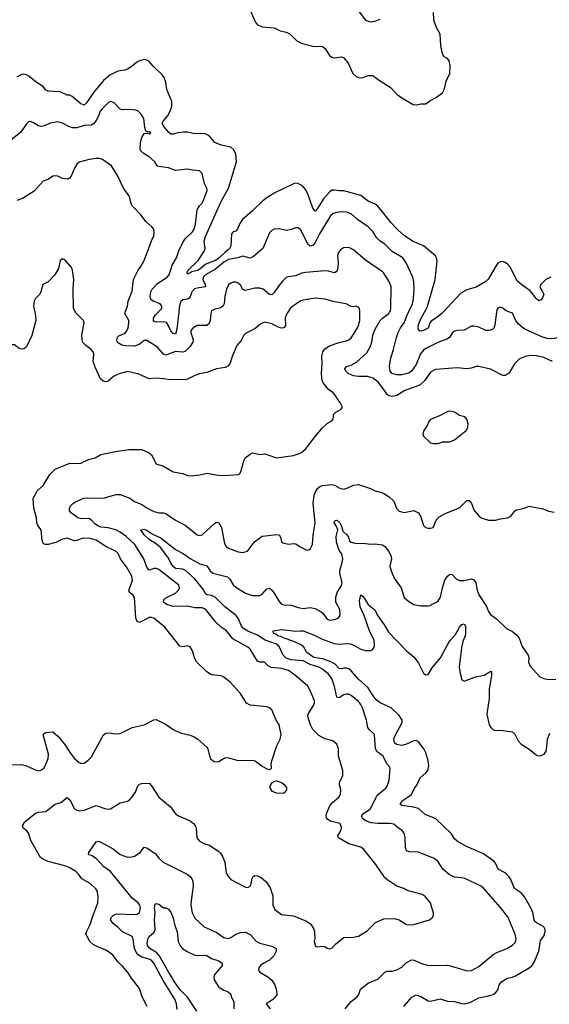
# Model space of a CAD drawing. Header units: inches. Extents: x 1473912 to 1647258, y 640388 to 773423.
# Tile 134 of 256: x 1536974 to 1541377, y 694247 to 702431. Entities that reach past the tile are written whole.
import ezdxf

# ---------------------------------------------------------------- set-up
doc = ezdxf.new("R2010")
doc.units = ezdxf.units.IN
doc.header["$MEASUREMENT"] = 0
for name, color, linetype in [('B5639', 7, 'Continuous'), ('B5649', 7, 'Continuous'), ('B5730', 7, 'Continuous'), ('B5740', 7, 'Continuous')]:
    doc.layers.add(name, color=color, linetype=linetype)

msp = doc.modelspace()

# ---------------------------------------------------------------- linework, layer by layer
at = {"layer": 'B5639', "color": 5}
for points, elevation in [([(1537099.7, 700000), (1537105.2, 699970), (1537107.5, 699930), (1537075.5, 699804.5), (1537030, 699711.3), (1537010, 699695.4), (1536990, 699692.4), (1536970, 699697.4), (1536930, 699729.5), (1536910, 699729.5), (1536868.4, 699690), (1536850, 699678.5), (1536830, 699672.9), (1536790, 699677.4), (1536701.8, 699721.8), (1536672.9, 699752.9), (1536510, 699971.6), (1536482.6, 700000)], 780), ([(1536850, 696237.7), (1536990, 696240.5), (1537030, 696228.4), (1537110, 696193.7), (1537130, 696189.1), (1537150, 696194), (1537175.6, 696210), (1537187.3, 696230), (1537209.7, 696290.3), (1537213.9, 696326.1), (1537169.6, 696490.4), (1537190, 696506.8), (1537249.2, 696510.8), (1537290, 696477), (1537347.9, 696410), (1537398.5, 696330), (1537430, 696290.3), (1537470, 696256.5), (1537490, 696248.8), (1537510, 696250.3), (1537543.9, 696276.1), (1537570, 696304.9), (1537670, 696486), (1537690, 696500.7), (1537715.1, 696504.9), (1537770, 696494.9), (1537810, 696499.1), (1537910, 696546.8), (1538010, 696570.6), (1538090, 696610.8), (1538110, 696614.8), (1538193.2, 696573.2), (1538250, 696531), (1538276.8, 696516.8), (1538319.8, 696499.8), (1538390, 696485.5), (1538426, 696470), (1538456, 696450), (1538530, 696384.7), (1538538.8, 696370), (1538558, 696290), (1538590, 696266), (1538610, 696262.8), (1538630, 696266), (1538669.5, 696290.5), (1538690, 696297.3), (1538710, 696296.3), (1538790, 696274.9), (1538910, 696276.3), (1538930.4, 696270.4), (1538990, 696227.3), (1539030, 696204.7), (1539050, 696198), (1539068, 696210), (1539065.6, 696245.6), (1539069.4, 696270), (1539109.5, 696390), (1539139.5, 696450), (1539147.3, 696490), (1539131.8, 696570), (1539107.3, 696610), (1539070, 696696), (1539050, 696712.7), (1539030, 696720.9), (1538890, 696734.7), (1538860.9, 696750), (1538809.5, 696830), (1538723.6, 696923.6), (1538670, 696967.6), (1538650, 696978.7), (1538570, 696984.7), (1538530, 697011.2), (1538447.1, 697090), (1538426.4, 697126.4), (1538410, 697185.2), (1538390, 697218), (1538370, 697227.6), (1538330, 697218.7), (1538304.8, 697224.8), (1538181.7, 697381.7), (1538090, 697455.4), (1538070, 697463.1), (1538050, 697462.3), (1537987.9, 697427.9), (1537970, 697421.7), (1537950, 697427.6), (1537940.4, 697460.4), (1537929, 697629), (1537913.7, 697650), (1537886.9, 697670), (1537882, 697690), (1537910.7, 697770), (1537906.5, 697806.5), (1537863.3, 697883.3), (1537811.1, 697951.1), (1537793.2, 697993.2), (1537776, 698010), (1537690, 698053.3), (1537610, 698106), (1537550, 698121), (1537490, 698118.7), (1537450, 698100.8), (1537430, 698098.4), (1537370, 698121.5), (1537330, 698112), (1537274.1, 698085.9), (1537210, 698069.8), (1537188.6, 698068.6), (1537173.3, 698073.3), (1537162.5, 698102.5), (1537153.1, 698190), (1537126.2, 698226.2), (1537115.6, 698250), (1537114.5, 698290), (1537092.1, 698370), (1537087, 698450), (1537121.5, 698518.5), (1537170, 698558.8), (1537224.2, 698650), (1537270, 698695.5), (1537390, 698745.5), (1537476.6, 698743.4), (1537545.4, 698774.6), (1537602, 698790), (1537650, 698817.1), (1537770, 698842.4), (1537881.2, 698858.8), (1537990, 698857.3), (1538050, 698830.6), (1538070, 698814), (1538110, 698738.8), (1538170, 698720.5), (1538250, 698672.7), (1538330, 698658), (1538370, 698643), (1538390, 698640.5), (1538472.9, 698647.1), (1538530, 698661), (1538625.2, 698645.2), (1538670, 698643), (1538789.3, 698650.7), (1538803.1, 698656.9), (1538815.5, 698684.5), (1538836.5, 698763.5), (1538849, 698790), (1538890, 698821), (1538910, 698830.6), (1538970, 698817.3), (1539010, 698822), (1539030, 698818), (1539110, 698788), (1539250, 698808.2), (1539310, 698830.7), (1539350, 698861), (1539430, 698967.3), (1539490, 699037.3), (1539530, 699074), (1539570, 699098), (1539579, 699110), (1539584, 699130), (1539582, 699150), (1539602, 699170), (1539646.6, 699193.4), (1539657.2, 699210), (1539638, 699250), (1539620.9, 699270), (1539598, 699310), (1539580.9, 699330), (1539538.9, 699358.9), (1539499.8, 699410), (1539489.8, 699430), (1539482.4, 699490), (1539489.8, 699570.2), (1539484.7, 699630), (1539494.2, 699670), (1539510, 699694), (1539550, 699721.1), (1539630, 699747.4), (1539690, 699760.2), (1539711.6, 699770), (1539731.2, 699790), (1539781, 699870), (1539790.9, 699890), (1539800.5, 699930), (1539801.8, 700000)], 780), ([(1539203.6, 700000), (1539190, 699978.7), (1539182, 699950), (1539184.2, 699890), (1539171.3, 699868.7), (1539150, 699866.2), (1539130, 699872), (1539070, 699903.8), (1539010, 699916.3), (1538978.3, 699901.7), (1538930, 699860.5), (1538850, 699823.6), (1538837.6, 699810), (1538816.5, 699763.5), (1538778, 699722), (1538740.9, 699630), (1538724.2, 699575.8), (1538706.6, 699553.4), (1538681.2, 699538.8), (1538610, 699528), (1538530, 699497.7), (1538470, 699486.3), (1538430, 699473), (1538370, 699442.9), (1538350, 699438.4), (1538290, 699440.7), (1538230, 699436.2), (1538170, 699447), (1538108.6, 699451.4), (1538050, 699446.6), (1537963.3, 699483.3), (1537870, 699505.6), (1537810, 699491.3), (1537781.1, 699478.9), (1537755.2, 699464.8), (1537710, 699426), (1537690, 699421.6), (1537666.9, 699426.9), (1537644.7, 699444.7), (1537601.5, 699541.5), (1537585.7, 699590), (1537591.9, 699650), (1537585.6, 699670), (1537569.7, 699690), (1537523, 699723), (1537497.6, 699750), (1537491.5, 699810), (1537509.5, 699910.5), (1537504, 699930), (1537438.3, 699998.3), (1537437.5, 700000)], 780), ([(1538565.6, 700000), (1538562, 699990), (1538558.9, 699930), (1538550, 699906), (1538530, 699889.5), (1538450, 699889.5), (1538416.3, 699870), (1538399.5, 699850), (1538398, 699830), (1538416.9, 699770), (1538413, 699750), (1538389, 699711), (1538350, 699674.2), (1538330, 699668.5), (1538270, 699673.8), (1538190, 699641.4), (1538170, 699650.9), (1538118.7, 699710), (1538030, 699765.1), (1538010, 699763.1), (1537967.6, 699732.4), (1537930, 699718.5), (1537850, 699718.7), (1537824.4, 699724.4), (1537788.7, 699748.7), (1537782.4, 699770), (1537788, 699792), (1537798, 699802), (1537850, 699824), (1537868.5, 699850), (1537876, 699870), (1537882.7, 699910), (1537881.1, 699930), (1537848, 699990), (1537851.6, 700000)], 760), ([(1538295.9, 700000), (1538280.8, 699859.2), (1538270, 699816.9), (1538250, 699822.8), (1538230, 699844.1), (1538204.1, 699904.1), (1538194.6, 699914.6), (1538170, 699919.1), (1538110, 699917.6), (1538085.6, 699925.6), (1538085.5, 699950), (1538103.4, 699976.6), (1538125.8, 700000)], 740), ([(1540000, 699356.2), (1539956.4, 699416.4), (1539913, 699450), (1539865.9, 699465.9), (1539790, 699465.8), (1539750, 699470.6), (1539703.7, 699490), (1539684.5, 699510), (1539678, 699530), (1539691.9, 699548.1), (1539730, 699558), (1539774.6, 699585.4), (1539859, 699661), (1539888.4, 699711.6), (1539900.2, 699750), (1539909.2, 699810), (1539930, 699857.7), (1539972.1, 699930), (1539989.9, 699950.1), (1540000, 699957.8)], 760), ([(1540000, 695312.9), (1539933.6, 695410), (1539835.2, 695535.2), (1539810, 695553.3), (1539710, 695582), (1539623.7, 695630), (1539619.5, 695650), (1539643.5, 695690), (1539649.7, 695710), (1539647.6, 695730), (1539635.1, 695750), (1539557.2, 695770), (1539527.6, 695790), (1539521.3, 695810), (1539524.4, 695830), (1539549.8, 695890), (1539575.6, 695924.4), (1539627.3, 695970), (1539640.7, 695990), (1539642.9, 696030), (1539631.8, 696070), (1539634, 696090), (1539659.5, 696150), (1539660.9, 696190), (1539625.1, 696310), (1539624.2, 696370), (1539609.6, 696410), (1539577.6, 696437.6), (1539510, 696454.8), (1539461.1, 696481.1), (1539412.1, 696530), (1539390.8, 696570), (1539371.8, 696628.2), (1539369.8, 696650), (1539377.6, 696670), (1539417.8, 696730), (1539424.8, 696750), (1539424.5, 696770), (1539390, 696855.6), (1539370, 696892.3), (1539270, 696976.9), (1539210, 697020.7), (1539150, 697038.6), (1539065.3, 697045.3), (1539039.4, 697059.4), (1539010, 697089.6), (1538970, 697091.1), (1538950, 697099.7), (1538890, 697198), (1538870, 697214.5), (1538746.1, 697286.1), (1538690, 697353.6), (1538650, 697380.7), (1538603.5, 697423.5), (1538530, 697516.4), (1538510, 697533.8), (1538490, 697541.6), (1538430, 697542.6), (1538370, 697556.7), (1538250, 697553.3), (1538197, 697570), (1538168.8, 697588.8), (1538171.8, 697610), (1538190, 697624.9), (1538270, 697665.4), (1538294.8, 697690), (1538304, 697710), (1538297.4, 697730), (1538130, 697860.3), (1538110, 697868.7), (1538091.4, 697868.6), (1538050, 697856.9), (1538030, 697881.6), (1538005.6, 697950), (1537931.6, 698070), (1537857.1, 698137.1), (1537810, 698171.2), (1537774, 698190), (1537710, 698208.3), (1537650, 698213.9), (1537630, 698220.9), (1537599.4, 698239.4), (1537570, 698271.1), (1537550, 698284.1), (1537490, 698283), (1537457, 698290), (1537403.7, 698330), (1537389.7, 698349.7), (1537389.6, 698370), (1537398, 698390), (1537413.4, 698406.6), (1537437.7, 698422.3), (1537507.4, 698452.6), (1537530, 698455.9), (1537667.1, 698452.9), (1537776.3, 698483.7), (1537810, 698485.2), (1537890, 698453.8), (1537930, 698426.3), (1537990, 698401.5), (1538030, 698373.8), (1538090, 698343.6), (1538130, 698332.7), (1538170, 698331.6), (1538190, 698325.5), (1538270, 698270.3), (1538350, 698228.8), (1538450, 698148.5), (1538470, 698144.2), (1538490, 698150.4), (1538590, 698239.6), (1538610, 698253.1), (1538630, 698248.4), (1538652.2, 698210), (1538672.7, 698090), (1538683.1, 698063.1), (1538691.3, 698051.3), (1538710, 698038.7), (1538790, 698008.2), (1538830, 698003), (1538867.6, 698012.4), (1538927, 698090), (1538990, 698137.1), (1539112.2, 698152.2), (1539130.7, 698150), (1539143, 698130), (1539150.7, 698090.7), (1539162, 698082), (1539210, 698070.7), (1539250, 698076.3), (1539270, 698073.4), (1539304.7, 698050), (1539350, 698027.3), (1539370, 698022.8), (1539390, 698031), (1539409.5, 698070), (1539412.9, 698147.1), (1539430.9, 698249.1), (1539415, 698410), (1539422.5, 698477.5), (1539432.4, 698507.6), (1539450, 698534.9), (1539469.8, 698550.2), (1539490, 698558), (1539570, 698567.6), (1539590, 698563.1), (1539635.8, 698535.8), (1539670, 698528.7), (1539701.3, 698538.7), (1539750, 698563), (1539790, 698568), (1539890, 698534.9), (1539930, 698514.9), (1539990, 698498), (1540000, 698492)], 760), ([(1540000, 696298.7), (1539994.6, 696310), (1539946.5, 696346.5), (1539931.9, 696370), (1539923.1, 696490), (1539880.5, 696530), (1539868.8, 696548.8), (1539856.9, 696610), (1539823.5, 696710), (1539810, 696738.9), (1539790, 696764.4), (1539730, 696814.5), (1539710, 696823.9), (1539690, 696825.6), (1539670, 696818.8), (1539630, 696793.7), (1539610, 696799.5), (1539590.9, 696890), (1539570, 696956), (1539541.4, 696990), (1539490, 697031.6), (1539461.7, 697050), (1539390, 697071.2), (1539330, 697101), (1539230, 697109.9), (1539190, 697125), (1539165.4, 697150), (1539130, 697222.4), (1539110, 697240.2), (1539013.7, 697273.7), (1538950, 697315.1), (1538870, 697347.4), (1538835.7, 697370), (1538817.3, 697390), (1538793.3, 697450), (1538770, 697481.5), (1538678.5, 697550), (1538600.4, 697630), (1538570, 697644.2), (1538531.8, 697651.8), (1538519.7, 697659.7), (1538505.3, 697690), (1538430, 697783.2), (1538353.1, 697853.1), (1538330, 697863), (1538273.3, 697870), (1538250, 697885.9), (1538232.5, 697910), (1538204.4, 697964.4), (1538145.3, 698045.3), (1538111.7, 698071.7), (1538050, 698109.8), (1538008.7, 698150), (1537981.2, 698190), (1538004.9, 698195.1), (1538026.8, 698190), (1538076.8, 698156.8), (1538150, 698120.7), (1538268.5, 698028.5), (1538332.7, 697992.7), (1538392.1, 697952.1), (1538471, 697909), (1538530, 697890.2), (1538558.4, 697850), (1538578.9, 697830), (1538700.8, 697800.8), (1538720.7, 697780.7), (1538750, 697734.7), (1538770, 697715.5), (1538850, 697663.5), (1538910, 697644.2), (1538970, 697645.7), (1538990, 697657), (1539030, 697700.4), (1539050, 697704.9), (1539070, 697690.4), (1539090, 697665.7), (1539130, 697594), (1539150, 697574.3), (1539170, 697567.6), (1539230, 697566), (1539290, 697544.5), (1539330, 697536.9), (1539390, 697545.7), (1539430, 697537), (1539480.7, 697510), (1539496.1, 697496.1), (1539527.3, 697450), (1539550, 697440.5), (1539590, 697445.5), (1539622.7, 697457.3), (1539633.2, 697470), (1539638.4, 697490), (1539634.5, 697530), (1539603.5, 697590), (1539601.2, 697630), (1539613.5, 697670), (1539650, 697727.4), (1539655, 697750), (1539635.6, 697830), (1539635.8, 697850), (1539658, 697930), (1539659.3, 697950), (1539651.6, 697990), (1539630, 698018), (1539608.8, 698088.8), (1539605.4, 698134.6), (1539617.6, 698190), (1539604.9, 698224.9), (1539588.3, 698251.7), (1539593.6, 698266.4), (1539610, 698270.4), (1539635.5, 698250), (1539650, 698221), (1539660.9, 698180.9), (1539667.7, 698170), (1539694.4, 698150), (1539706.7, 698130), (1539717.1, 698097.1), (1539728.4, 698088.4), (1539770, 698077.6), (1539830, 698079.5), (1539890, 698070.6), (1539930, 698073.4), (1539990, 698064.9), (1540000, 698058.9)], 740), ([(1540000, 696738.8), (1539970, 696753), (1539937.8, 696777.8), (1539911.4, 696810), (1539870, 696876.7), (1539790.5, 696950), (1539730, 697019.9), (1539710, 697035.3), (1539690, 697040.8), (1539670, 697040.9), (1539650, 697034.6), (1539630, 697037.3), (1539595.3, 697075.3), (1539555.2, 697095.2), (1539490, 697118.2), (1539418.8, 697130), (1539362.4, 697170), (1539336, 697216), (1539315.4, 697235.4), (1539245.7, 697265.7), (1539172, 697290), (1539144.7, 697304.7), (1539120.7, 697310), (1539103.1, 697323.1), (1539084.2, 697330), (1539082, 697350), (1539150, 697361.3), (1539270, 697347.7), (1539307.6, 697352.4), (1539330, 697350.2), (1539430, 697311.2), (1539484.4, 697284.4), (1539587.3, 697247.3), (1539630, 697241.5), (1539690, 697246.2), (1539722.7, 697242.7), (1539752.6, 697232.6), (1539810, 697198.3), (1539850, 697187.2), (1539892.6, 697187.4), (1539910, 697198.7), (1539917.2, 697210), (1539922.5, 697230), (1539919.8, 697270), (1539881.3, 697350), (1539838.4, 697478.4), (1539803.5, 697550), (1539798.3, 697601.7), (1539810, 697651.3), (1539830, 697637.3), (1539870.4, 697570), (1539925.1, 697525.1), (1539944.7, 697484.7), (1539990, 697421.7), (1540000, 697405.5)], 720), ([(1538033, 694230), (1537992.3, 694310), (1537970, 694378), (1537903.5, 694463.5), (1537876.2, 694510), (1537830, 694563.7), (1537790, 694600.9), (1537751.7, 694651.7), (1537730, 694671.8), (1537690, 694698.4), (1537624.2, 694724.2), (1537585.4, 694745.4), (1537558, 694770), (1537534, 694810), (1537524.5, 694830), (1537529.4, 694850), (1537560.4, 694910), (1537581, 694979), (1537623.5, 695090), (1537625.4, 695145.4), (1537618, 695190), (1537607.7, 695207.7), (1537559.3, 695250), (1537489.7, 695289.7), (1537462, 695330), (1537442, 695350), (1537390, 695382), (1537350, 695399.1), (1537210, 695434.1), (1537170.9, 695450.9), (1537147.4, 695467.4), (1537067.7, 695610), (1537047.3, 695670), (1537032.3, 695690), (1537002.7, 695710), (1536998.4, 695730), (1537016.9, 695763.1), (1537104.6, 695835.4), (1537130, 695842.9), (1537191.5, 695848.5), (1537250, 695897.6), (1537270, 695910.2), (1537315, 695925), (1537370, 695965.5), (1537390, 695948), (1537430, 695872.4), (1537450, 695859.6), (1537470, 695855.8), (1537510, 695860.8), (1537610, 695898.4), (1537690, 695871.8), (1537710, 695868.5), (1537730, 695872.2), (1537810, 695921.3), (1537870, 695936.4), (1537890, 695950.4), (1537910, 695970.4), (1537936.9, 696010), (1537956.6, 696063.4), (1537970, 696077.3), (1537990, 696083), (1538050, 696085.5), (1538070, 696063), (1538132, 695970), (1538227.6, 695887.6), (1538270.5, 695830), (1538294.5, 695814.5), (1538390, 695772), (1538418.4, 695750), (1538432.4, 695732.4), (1538442, 695710), (1538447.7, 695630), (1538466.2, 695606.2), (1538504.1, 695584.1), (1538551.3, 695570), (1538630, 695517.3), (1538643.4, 695503.4), (1538663.8, 695470), (1538679.3, 695430), (1538690, 695338), (1538710, 695306), (1538730, 695286), (1538850, 695220.7), (1538870, 695219.1), (1538889.5, 695230.5), (1538899.5, 695250), (1538906, 695294), (1538914, 695310), (1538930, 695317.1), (1538950, 695314.9), (1538980.6, 695300.6), (1539024.2, 695264.2), (1539056.4, 695216.4), (1539078.5, 695150), (1539077.6, 695070), (1539094, 695034), (1539150, 694993), (1539250, 694981.3), (1539358.6, 694938.6), (1539393.8, 694913.8), (1539417.2, 694877.2), (1539425.5, 694850), (1539428.7, 694791.3), (1539423, 694770), (1539432, 694730), (1539450, 694724), (1539490, 694730.8), (1539510, 694727.3), (1539530, 694714), (1539550, 694708), (1539570, 694714.8), (1539601.2, 694750), (1539670, 694802.8), (1539750, 694804.9), (1539790, 694814), (1539863.3, 694856.7), (1539931.8, 694928.2), (1540000, 694958.6)], 760), ([(1540000, 695751.1), (1539950, 695750.9), (1539896.4, 695756.4), (1539856.3, 695770), (1539825.7, 695790), (1539815.8, 695810), (1539826, 695830), (1539886.3, 695870), (1539943.2, 695976.8), (1539962, 695998), (1540000, 696029.3)], 740), ([(1538284.6, 694204.6), (1538277, 694250), (1538263.9, 694290), (1538165.9, 694445.9), (1538089.3, 694590), (1538072.9, 694610), (1538058.8, 694618.8), (1537990, 694638.9), (1537959.4, 694659.4), (1537941.6, 694681.6), (1537929.1, 694710), (1537918.8, 694790), (1537909.9, 694809.9), (1537828.3, 694850), (1537790, 694888.2), (1537750, 694919.6), (1537730, 694949.3), (1537734, 694970), (1537750, 694986), (1537770, 694996), (1537790, 694998.9), (1537910, 694993.1), (1537950, 694996.5), (1537970, 695010.6), (1537977.7, 695050), (1537972.9, 695070), (1537959.3, 695090), (1537908.5, 695128.5), (1537730, 695350.7), (1537672.6, 695390), (1537610, 695460.5), (1537570, 695485.1), (1537546, 695490), (1537549, 695510), (1537610, 695596.3), (1537630, 695603), (1537650, 695594.4), (1537750, 695540.2), (1537810, 695492.6), (1537870, 695471.3), (1537910, 695472.6), (1537930, 695479), (1537975.6, 695510), (1538010, 695554), (1538030, 695548.2), (1538101.4, 695501.4), (1538130, 695463), (1538167.7, 695430), (1538366.7, 695330), (1538391.5, 695310), (1538406.5, 695290), (1538414.2, 695270), (1538416.6, 695230), (1538399.4, 695110), (1538398, 695070), (1538408.4, 695008.4), (1538430, 694963.8), (1538508, 694890), (1538606.7, 694846.7), (1538670, 694803.7), (1538707, 694793), (1538730, 694802), (1538770, 694830.5), (1538810, 694843.8), (1538850, 694846.7), (1538890, 694828.4), (1538943.7, 694770), (1538970, 694754.9), (1539071.3, 694730), (1539097.5, 694717.5), (1539105.5, 694710), (1539106.4, 694690), (1539085.7, 694650), (1539050, 694613.5), (1539003.8, 694590), (1538975.8, 694570), (1538961.7, 694550), (1538960.3, 694530), (1538970, 694513.4), (1539036.7, 694476.7), (1539070, 694447.3), (1539094.4, 694410), (1539110, 694362), (1539110.5, 694330), (1539096.1, 694303.9), (1539075.2, 694284.8), (1539022, 694250), (1539056.3, 694210)], 740), ([(1538445.7, 694190), (1538370, 694306), (1538307.9, 694367.9), (1538266.6, 694426.6), (1538210, 694515.9), (1538133.8, 694653.8), (1538114.8, 694674.8), (1538056.4, 694710), (1538036.8, 694736.8), (1538033.5, 694753.5), (1538038.2, 694790), (1538050, 694811.5), (1538091.9, 694848.1), (1538099.8, 694870), (1538096, 694950), (1538099.9, 695010), (1538094.4, 695050), (1538100.8, 695079.2), (1538110, 695085.3), (1538130, 695080.3), (1538170, 695050.4), (1538190, 695048.2), (1538210, 695038), (1538230, 695013.4), (1538250, 694962), (1538263.3, 694903.3), (1538282.3, 694850), (1538292.6, 694770), (1538311.2, 694731.2), (1538329.6, 694709.6), (1538365.2, 694685.2), (1538430, 694657.1), (1538450, 694653.5), (1538510, 694656.9), (1538530, 694652.4), (1538568.8, 694628.8), (1538630, 694607.7), (1538658.4, 694590), (1538658, 694570), (1538591.7, 694490), (1538587.6, 694470), (1538590.3, 694450), (1538630.2, 694390), (1538670, 694364.2), (1538707.7, 694350), (1538730, 694330.4), (1538732.6, 694310), (1538753.9, 694270), (1538753, 694210)], 720), ([(1539681.1, 694210), (1539729, 694271), (1539780.7, 694310), (1539793, 694330), (1539806.6, 694373.4), (1539873.8, 694426.2), (1539950, 694456.3), (1540000, 694505.6)], 740)]:
    msp.add_lwpolyline(points, dxfattribs=dict(at, elevation=elevation))
at = {"layer": 'B5639', "color": 5, "elevation": 780}
msp.add_lwpolyline([(1539110, 696106), (1539070, 696088), (1539062, 696078), (1539051.3, 696050), (1539070, 696018), (1539110, 696004.7), (1539150, 696001), (1539170, 696004.7), (1539184.7, 696015.3), (1539194, 696030), (1539194, 696050), (1539178, 696070), (1539150, 696088.7)], close=True, dxfattribs=at)
at = {"layer": 'B5649', "color": 5}
for points, elevation in [([(1540000, 699957.8), (1540042, 699990), (1540048.8, 700000)], 760), ([(1540938, 700000), (1540924.3, 699895.7), (1540914.2, 699865.8), (1540905.1, 699854.9), (1540873.7, 699846.3), (1540850, 699848.5), (1540790, 699874.5), (1540750, 699884.8), (1540730, 699884.4), (1540670, 699851.5), (1540610, 699847.6), (1540590, 699840.7), (1540570, 699826), (1540546.7, 699790), (1540524.5, 699775.5), (1540450, 699746.9), (1540350, 699698.7), (1540330, 699684.1), (1540306.6, 699653.4), (1540270, 699565.3), (1540230, 699508.4), (1540210, 699492.2), (1540150, 699479.5), (1540110, 699478.4), (1540071.5, 699490), (1540054, 699510), (1540048.7, 699550), (1540055.3, 699610), (1540082.3, 699690), (1540105.3, 699790), (1540119.1, 699830), (1540138.4, 699870), (1540170.5, 699910), (1540192.5, 699970), (1540206.4, 700000)], 740), ([(1540493.2, 700000), (1540483.8, 699990), (1540450, 699961.1), (1540395.3, 699924.7), (1540384.4, 699910), (1540370, 699868.2), (1540330, 699846.3), (1540302.4, 699842.4), (1540289.5, 699850), (1540285.6, 699870), (1540290, 699896), (1540311.1, 699950), (1540339.2, 700000)], 720), ([(1541520.6, 700000), (1541523.6, 699890), (1541511.5, 699828.5), (1541504.2, 699815.8), (1541482.1, 699797.9), (1541419.7, 699780.3), (1541370, 699778.7), (1541314.6, 699794.6), (1541203.7, 699843.7), (1541165, 699865), (1541119.8, 699899.8), (1541097.3, 699930), (1541071, 699991), (1541046.7, 700000)], 740), ([(1541404.4, 699590), (1541330, 699622.6), (1541270, 699637.2), (1541230, 699638.7), (1541185.8, 699634.2), (1541130, 699613), (1541088.6, 699571.4), (1541043.1, 699496.9), (1541030, 699483.7), (1541010, 699474.5), (1540990, 699474.5), (1540886.7, 699526.7), (1540790, 699549.6), (1540770, 699549.5), (1540726.4, 699533.6), (1540692.5, 699527.5), (1540610, 699538.4), (1540430, 699523.1), (1540390, 699502), (1540339, 699430), (1540303.1, 699396.9), (1540270, 699381.1), (1540175.8, 699350), (1540110, 699308.1), (1540070, 699299.8), (1540044.8, 699304.8), (1540030, 699314.7), (1540000, 699356.2)], 760), ([(1540000, 698492), (1540044.9, 698464.9), (1540084, 698430), (1540106.8, 698370), (1540130, 698346.8), (1540170, 698334), (1540250, 698350.6), (1540290, 698330.7), (1540310, 698298), (1540330, 698227.3), (1540347.3, 698210), (1540370, 698205.3), (1540390, 698203.7), (1540412, 698210), (1540436.2, 698270), (1540462.3, 698297.7), (1540510, 698327.3), (1540630, 698374), (1540690, 698433.4), (1540710, 698434), (1540721.7, 698421.7), (1540730.4, 698410), (1540752.8, 698352.8), (1540790, 698306), (1540810, 698290.8), (1540870.4, 698270.4), (1540930, 698270.4), (1540970, 698282), (1541030, 698290.4), (1541055.8, 698304.2), (1541090, 698348), (1541103.7, 698356.3), (1541169.7, 698370.3), (1541210, 698387.7), (1541324.5, 698364.5), (1541370, 698346.8), (1541417.5, 698337.5)], 760), ([(1540000, 698058.9), (1540010, 698053), (1540042, 698010), (1540062, 697970), (1540064.6, 697950), (1540051.3, 697890), (1540061.6, 697850), (1540088.3, 697790), (1540144.7, 697710), (1540170, 697628), (1540210, 697595.5), (1540250, 697570.6), (1540310, 697559.1), (1540370, 697558), (1540390, 697562), (1540398, 697570), (1540450, 697594.9), (1540473.5, 697630), (1540488.6, 697710), (1540507.6, 697772.4), (1540530, 697805.5), (1540550, 697822), (1540570, 697819.1), (1540603.2, 697783.2), (1540630, 697770.2), (1540670, 697770.2), (1540730, 697783.7), (1540750, 697776.4), (1540767.2, 697750), (1540776, 697690), (1540790, 697650.6), (1540854.3, 697554.3), (1540870, 697511), (1540886.7, 697486.7), (1540938, 697450), (1541021, 697370), (1541070, 697346.4), (1541101.2, 697321.2), (1541125.5, 697290), (1541150, 697221), (1541200.5, 697150), (1541207.7, 697130), (1541204, 697090), (1541218.5, 697058.5), (1541298, 696970), (1541330, 696954.8), (1541367.9, 696947.9), (1541430, 696950.7)], 740), ([(1540000, 697405.5), (1540040.2, 697340.2), (1540190, 697184.7), (1540253.5, 697133.5), (1540290, 697082), (1540330, 696999.1), (1540350, 696984.4), (1540370.6, 696989.4), (1540399.2, 697040.8), (1540472.4, 697127.6), (1540530, 697236.3), (1540550, 697267.7), (1540598.2, 697321.8), (1540630, 697380.7), (1540650, 697402.8), (1540670, 697410.8), (1540680.5, 697390), (1540679.6, 697330), (1540677.2, 697310), (1540658.6, 697261.4), (1540646.2, 697210), (1540628.2, 697050), (1540635.6, 696995.6), (1540650, 696944.7), (1540670, 696934), (1540764, 696970), (1540836.6, 696983.4), (1540890, 697015.5), (1540895.5, 697010), (1540896.9, 696976.9), (1540876.9, 696870), (1540876.1, 696790), (1540858.2, 696658.2), (1540877.1, 696570), (1540890, 696546.8), (1540906.8, 696530), (1540930, 696521.6), (1540970, 696524.4), (1541071.3, 696511.3), (1541090, 696493.4), (1541116.7, 696436.7), (1541142, 696410), (1541210, 696368.2), (1541270, 696319.1), (1541290, 696313.4), (1541310, 696315.5), (1541332.9, 696327.1), (1541350, 696351.3), (1541357.3, 696390), (1541360.7, 696450), (1541379.9, 696500.1)], 720), ([(1540167.4, 694230), (1540233.2, 694306.8), (1540270, 694326.7), (1540310, 694313.2), (1540370, 694274.9), (1540390, 694273.7), (1540470, 694292.7), (1540530, 694274.4), (1540588, 694272), (1540650, 694252.7), (1540670, 694251.5), (1540710, 694258.5), (1540790, 694300.2), (1540870, 694316.9), (1540909.8, 694330.2), (1540933.4, 694346.6), (1540950, 694368), (1540960.8, 694410), (1540982.9, 694437.1), (1541030, 694464), (1541070, 694471.6), (1541096.9, 694483.1), (1541210, 694550.2), (1541231.6, 694568.4), (1541250, 694598.7), (1541289.2, 694690), (1541303.2, 694776.8), (1541330, 694814.4), (1541343.5, 694850), (1541341.6, 694870), (1541330.8, 694890), (1541270, 694923.2), (1541256.9, 694936.9), (1541249.8, 694950), (1541239.4, 695010), (1541223.4, 695050), (1541170, 695140.3), (1541144.5, 695170), (1541086.6, 695210), (1541053.8, 695290), (1541040.4, 695310), (1541010, 695339.3), (1540951.2, 695371.2), (1540930, 695421.3), (1540916.4, 695436.4), (1540830, 695498.7), (1540683, 695563), (1540610, 695604.2), (1540590, 695622.9), (1540563.3, 695663.3), (1540433, 695790), (1540344, 695824), (1540290, 695875), (1540247, 695887), (1540150, 695900.3), (1540135.8, 695910), (1540150, 695935), (1540230, 695992.2), (1540256.5, 696043.5), (1540275.6, 696070), (1540304.4, 696130), (1540351.6, 696170), (1540367.8, 696190), (1540374.5, 696230), (1540369.8, 696270), (1540350, 696338.4), (1540334.3, 696370), (1540290, 696429.8), (1540270, 696438.6), (1540250, 696438), (1540190, 696409.1), (1540150, 696399.1), (1540106.6, 696406.6), (1540090, 696420.9), (1540083.5, 696450), (1540089.8, 696470), (1540154.1, 696590), (1540154, 696610), (1540130, 696648.8), (1540061.1, 696710), (1540000, 696738.8)], 720), ([(1540000, 696029.3), (1540016.8, 696043.2), (1540030, 696060.7), (1540045.7, 696110), (1540054, 696206), (1540050, 696217.2), (1540025.6, 696245.6), (1540000, 696298.7)], 740), ([(1540000, 694505.6), (1540010, 694515.5), (1540030, 694521.6), (1540070, 694523.1), (1540110, 694534), (1540150, 694557), (1540190, 694596), (1540230, 694616.1), (1540254.3, 694614.3), (1540310, 694588.8), (1540370, 694570.3), (1540530, 694572.6), (1540630, 694545.5), (1540690, 694524.2), (1540730, 694528.7), (1540790, 694560.3), (1540910, 694661.1), (1540941.6, 694678.4), (1541022.7, 694710), (1541070, 694739.3), (1541095.4, 694764.6), (1541101.6, 694790), (1541092.8, 694830), (1541033.3, 694973.3), (1540971.2, 695051.2), (1540830, 695212.3), (1540810, 695229.8), (1540670, 695295.3), (1540590, 695303.5), (1540545.2, 695325.2), (1540491.8, 695371.8), (1540450, 695437.6), (1540420.3, 695460.3), (1540290, 695511.1), (1540213.4, 695513.4), (1540190, 695522), (1540180.4, 695550), (1540178.8, 695630), (1540169.8, 695669.8), (1540150, 695695.1), (1540123.7, 695710), (1540083.7, 695743.7), (1540051.3, 695751.3), (1540000, 695751.1)], 740), ([(1540000, 694958.6), (1540001, 694959), (1540090, 694960.4), (1540130, 694948.2), (1540190, 694910.6), (1540230, 694908.2), (1540270, 694915.5), (1540382, 694950), (1540409.2, 694970.8), (1540415.3, 694990), (1540414, 695006), (1540389.5, 695090), (1540344.7, 695144.7), (1540319.7, 695159.7), (1540194, 695194), (1540168.7, 695210), (1540110, 695229.5), (1540025.3, 695285.3), (1540005.3, 695305.3), (1540000, 695312.9)], 760)]:
    msp.add_lwpolyline(points, dxfattribs=dict(at, elevation=elevation))
at = {"layer": 'B5649', "color": 5, "elevation": 780}
msp.add_lwpolyline([(1540550, 699176.8), (1540527.2, 699172.8), (1540470, 699140.7), (1540390, 699109), (1540374.8, 699090), (1540361.4, 699058.6), (1540331.3, 699010), (1540325.4, 698985.4), (1540332, 698970), (1540390, 698914.8), (1540410, 698907.3), (1540450, 698907.3), (1540490, 698922.8), (1540550, 698921), (1540590, 698938.8), (1540684.7, 699015.3), (1540699.3, 699040.7), (1540700.9, 699070), (1540691.8, 699110), (1540675.1, 699130), (1540630, 699142), (1540589.2, 699170)], close=True, dxfattribs=at)
at = {"layer": 'B5730', "color": 5}
for points, elevation in [([(1538870, 702557.3), (1538931.9, 702411.9), (1538947.7, 702390), (1538990, 702372.4), (1539090, 702362), (1539138.3, 702338.3), (1539190, 702328.2), (1539222, 702310), (1539276.4, 702256.4), (1539315.1, 702235.1), (1539410, 702211.3), (1539490, 702209), (1539512.3, 702192.3), (1539550, 702132.4), (1539570, 702118.7), (1539590, 702114.9), (1539650, 702122), (1539670, 702114), (1539703.7, 702070), (1539744.5, 701984.5), (1539770, 701958), (1539790, 701949), (1539810, 701946.3), (1539830, 701948.9), (1539870, 701965.7), (1539910, 701966.4), (1539965.1, 701925.1), (1540000, 701903.3)], 720), ([(1539795.6, 702495.6), (1539850, 702427.7), (1539890, 702413), (1539930, 702417.3), (1539970, 702436)], 740), ([(1540000, 700818.7), (1539950, 700882), (1539930, 700897.6), (1539870, 700921), (1539808.7, 700968.7), (1539670, 701007.6), (1539630, 701007.3), (1539590, 701015), (1539570, 701012.8), (1539550, 700998.2), (1539499.6, 700940.4), (1539450, 700860.7), (1539430, 700839.5), (1539410, 700865.2), (1539370, 700982.7), (1539350, 701019), (1539324, 701050), (1539286, 701070), (1539270, 701071.6), (1539250, 701066), (1539090, 700989.6), (1539040.5, 700959.5), (1538995.9, 700924.1), (1538910, 700842.3), (1538825.3, 700770), (1538804.1, 700735.9), (1538784.4, 700690), (1538770, 700674), (1538750, 700667.6), (1538734, 700650), (1538729.3, 700550.7), (1538716.7, 700523.3), (1538682.1, 700497.9), (1538632.8, 700450), (1538602.6, 700430), (1538521.2, 700398.8), (1538459.3, 700350), (1538405.9, 700334.1), (1538370, 700316), (1538365.3, 700330), (1538375.6, 700350), (1538458, 700430), (1538509.7, 700510), (1538516.3, 700530), (1538508.8, 700590), (1538519.8, 700630), (1538645.6, 700914.4), (1538710, 701031.6), (1538776, 701250), (1538771.6, 701311.6), (1538753.3, 701350), (1538729.3, 701370), (1538650, 701388.9), (1538597.6, 701410), (1538550, 701466.5), (1538510, 701485.2), (1538430, 701482.6), (1538370, 701495.6), (1538335.3, 701495.3), (1538290, 701491.6), (1538250, 701478.4), (1538230, 701478.2), (1538210, 701496.4), (1538166, 701550), (1538158.5, 701570), (1538168.6, 701590), (1538203.4, 701630), (1538225.2, 701670), (1538239.6, 701710), (1538239, 701750), (1538197.8, 701850), (1538188.1, 701910), (1538176.1, 701950), (1538162.7, 701970), (1538083.1, 702043.1), (1538050, 702081.9), (1538030, 702094.6), (1538010, 702098.9), (1537970, 702089.8), (1537944.6, 702075.4), (1537910, 702043.1), (1537870, 702019.8), (1537848.4, 702011.6), (1537790, 702002.2), (1537723.6, 701970), (1537670, 701925), (1537590, 701829), (1537530, 701738.3), (1537510, 701720.4), (1537482, 701730), (1537410, 701791.6), (1537390, 701802), (1537370, 701804.5), (1537310, 701830.7), (1537210, 701835.3), (1537190, 701848.6), (1537172, 701872), (1537110, 701910.4), (1537050, 701961.7), (1537030, 701973.3), (1537010, 701977.5), (1536990, 701974.9), (1536950, 701952.2)], 720), ([(1538125.8, 700000), (1538154.5, 700030), (1538155.2, 700050), (1538141.1, 700070), (1538083.6, 700090), (1538065, 700105), (1538059.9, 700130), (1538065, 700170), (1538075, 700190), (1538120.7, 700239.3), (1538200.9, 700290), (1538217.8, 700310), (1538241.4, 700390), (1538278.7, 700450), (1538297.8, 700510), (1538330, 700579.6), (1538350.7, 700609.3), (1538410, 700666.4), (1538424.5, 700690), (1538436.5, 700730), (1538449.7, 700850), (1538470, 700884.9), (1538490, 700906.8), (1538504.2, 700935.8), (1538531.5, 701010), (1538529.6, 701029.6), (1538509.7, 701069.7), (1538491.8, 701151.8), (1538470, 701175.1), (1538410, 701180.7), (1538369.6, 701189.6), (1538270, 701177.6), (1538210, 701198.4), (1538129.4, 701209.4), (1538116.5, 701216.5), (1538097, 701250), (1538050, 701289.7), (1538001, 701321), (1537980.5, 701340.5), (1537974.7, 701354.7), (1537977.3, 701410), (1537990, 701450.8), (1538010, 701484.7), (1538030, 701486.8), (1538050, 701482), (1538064, 701490), (1538050, 701498), (1538036.4, 701496.4), (1538023.1, 701503.1), (1538013.4, 701533.4), (1538005.2, 701610), (1537984.2, 701644.2), (1537959.3, 701670), (1537938.5, 701678.5), (1537890, 701683.1), (1537830, 701680.5), (1537810, 701687.6), (1537758.9, 701738.9), (1537730, 701751.3), (1537710, 701740.5), (1537658.9, 701690), (1537644.4, 701670), (1537630.2, 701630), (1537610, 701592.8), (1537590, 701568.2), (1537570, 701553.5), (1537510, 701550.9), (1537450, 701532.2), (1537412.2, 701532.2), (1537381.7, 701541.7), (1537330, 701571.6), (1537290, 701582), (1537230, 701571.5), (1537170, 701545.1), (1537150, 701542.9), (1537130, 701549.6), (1537090, 701574.5), (1537070, 701582.7), (1537050, 701584), (1537030, 701564), (1536984, 701496), (1536870, 701405.1)], 740), ([(1537851.6, 700000), (1537869.7, 700050), (1537876.4, 700090), (1537910, 700174.8), (1537921.6, 700270), (1537959.7, 700350), (1537981.2, 700378.8), (1538008.4, 700430), (1538074.5, 700605.5), (1538089, 700630), (1538092.7, 700670), (1538089, 700690), (1538074, 700710), (1538026.6, 700750), (1537980.7, 700810), (1537906, 700886), (1537896.9, 700910), (1537891.1, 700950), (1537882, 700970), (1537836, 701030), (1537790.7, 701130.7), (1537736.9, 701216.9), (1537662.7, 701270), (1537637.2, 701277.2), (1537610, 701278.2), (1537551, 701270), (1537470, 701247), (1537450.6, 701230), (1537430, 701197.2), (1537401, 701130), (1537387.3, 701112.7), (1537374, 701106), (1537330, 701112), (1537290, 701129.6), (1537270, 701132), (1537250, 701129.3), (1537213.8, 701106.2), (1537170, 701089.5), (1537095.3, 701004.7), (1536996.3, 700943.7), (1536950, 700929.2)], 760), ([(1540000, 700570.1), (1539969.6, 700590), (1539941.3, 700621.3), (1539911.1, 700670), (1539869.7, 700710), (1539782.7, 700770), (1539730, 700817.2), (1539690, 700830.8), (1539650, 700834.8), (1539610, 700828.3), (1539581.3, 700818.7), (1539558.7, 700801.3), (1539465.2, 700650), (1539430, 700579.6), (1539410, 700553.3), (1539390, 700549.7), (1539370, 700564.7), (1539310, 700684.5), (1539290, 700699.6), (1539270, 700699.6), (1539230, 700685.6), (1539190, 700679.5), (1539131.8, 700691.8), (1539090, 700689.8), (1539070, 700679.8), (1539050, 700658.3), (1538994.9, 700530), (1538918.9, 700461.1), (1538890, 700449.8), (1538830, 700464.4), (1538788.8, 700451.2), (1538710, 700436.4), (1538670, 700415), (1538602.8, 700357.2), (1538519.2, 700310), (1538499.7, 700290), (1538498, 700270), (1538516.5, 700230), (1538517.6, 700210), (1538450, 700200.2), (1538427.4, 700192.6), (1538406.2, 700170), (1538391.8, 700128.2), (1538383.2, 700116.8), (1538370, 700108.7), (1538330, 700103.5), (1538310, 700087), (1538300.2, 700039.8), (1538295.9, 700000)], 740), ([(1540000, 700323.8), (1539990, 700336.4), (1539850, 700432.4), (1539750, 700518.4), (1539710, 700537), (1539665.1, 700534.9), (1539641.5, 700518.5), (1539623.6, 700496.4), (1539616.9, 700470), (1539621.8, 700410), (1539619.7, 700370), (1539613.4, 700346.6), (1539605.2, 700334.8), (1539590, 700326.9), (1539540.8, 700340.8), (1539510, 700344.5), (1539350, 700329.8), (1539317, 700323), (1539270, 700300.9), (1539206.5, 700293.5), (1539190, 700286.6), (1539161, 700259), (1539124.7, 700215.3), (1539090, 700162.4), (1539070, 700143.6), (1539050, 700147.8), (1538998.4, 700190), (1538970, 700198.8), (1538930, 700198.7), (1538850, 700179.7), (1538830, 700189.4), (1538810, 700223.7), (1538790, 700241.6), (1538770, 700247.8), (1538750, 700247.8), (1538730, 700241.6), (1538710, 700226.6), (1538693.1, 700190), (1538679.6, 700130), (1538673.6, 700070), (1538666.5, 700053.5), (1538645, 700035), (1538590, 700021.7), (1538569.4, 700010.6), (1538565.6, 700000)], 760), ([(1537437.5, 700000), (1537421.4, 700030), (1537418.4, 700190), (1537424.2, 700270), (1537413.2, 700350), (1537405.2, 700370), (1537350, 700435.3), (1537330, 700442), (1537311.1, 700428.9), (1537297.3, 700362.7), (1537266, 700310), (1537210, 700253.2), (1537166, 700230), (1537151, 700170), (1537141, 700150), (1537106.6, 700113.4), (1537093.4, 700090), (1537090.4, 700050), (1537099.7, 700000)], 780), ([(1539801.8, 700000), (1539802, 700010), (1539799.3, 700030), (1539790, 700041.2), (1539770, 700049.4), (1539750, 700045.1), (1539730, 700047), (1539688.7, 700070), (1539590, 700086), (1539510, 700108.4), (1539430, 700116.4), (1539330, 700098.5), (1539310, 700093.5), (1539244.9, 700050), (1539222.7, 700030), (1539203.6, 700000)], 780)]:
    msp.add_lwpolyline(points, dxfattribs=dict(at, elevation=elevation))
at = {"layer": 'B5740', "color": 5}
for points, elevation in [([(1540000, 701903.3), (1540053.4, 701870), (1540113.4, 701810), (1540150, 701781.6), (1540246.4, 701726.4), (1540270, 701722), (1540310.8, 701730.8), (1540350, 701732), (1540383.7, 701756.3), (1540430, 701780.7), (1540490, 701824), (1540505.4, 701854.6), (1540520.6, 701919.4), (1540550, 701984.7), (1540553.5, 702050), (1540543, 702090), (1540530, 702107.3), (1540502.8, 702122.8), (1540487.7, 702147.7), (1540476.4, 702216.4), (1540470.4, 702310.4), (1540441.4, 702361.4), (1540421.4, 702410), (1540416, 702430), (1540412.7, 702490)], 720), ([(1540339.2, 700000), (1540361.1, 700038.9), (1540426.9, 700270), (1540443.7, 700423.7), (1540440.3, 700450), (1540430, 700468.2), (1540330, 700549.8), (1540246.3, 700586.3), (1540173.8, 700633.8), (1540120.4, 700680.4), (1540061.2, 700741.2), (1540000, 700818.7)], 720), ([(1540206.4, 700000), (1540239, 700070), (1540248.9, 700110), (1540253.3, 700190), (1540250.8, 700250.8), (1540241.7, 700290), (1540186, 700410), (1540159.8, 700450), (1540070, 700504.8), (1540010, 700563.6), (1540000, 700570.1)], 740), ([(1541390, 700289.7), (1541348.1, 700271.9), (1541306.4, 700230), (1541299.3, 700210), (1541330.4, 700149.6), (1541321.1, 700118.9), (1541310, 700102), (1541290, 700095.1), (1541270, 700111.6), (1541217.6, 700177.6), (1541150, 700224.7), (1541110, 700261.3), (1541050, 700374), (1541030, 700399.8), (1541010, 700413.5), (1540990, 700419.8), (1540970, 700418.7), (1540950, 700406.6), (1540937.3, 700390), (1540867.3, 700272.7), (1540850, 700254.7), (1540770, 700206.6), (1540690, 700186), (1540642, 700158), (1540493.2, 700000)], 720), ([(1540048.8, 700000), (1540055.6, 700010), (1540060.6, 700030), (1540062.2, 700210), (1540048.4, 700248.4), (1540010.6, 700310.6), (1540000, 700323.8)], 760), ([(1541046.7, 700000), (1541012.7, 700012.7), (1540990, 700033.2), (1540970, 700041.2), (1540948.1, 700031.9), (1540940.5, 700019.5), (1540938, 700000)], 740)]:
    msp.add_lwpolyline(points, dxfattribs=dict(at, elevation=elevation))

doc.saveas('drawing.dxf')
